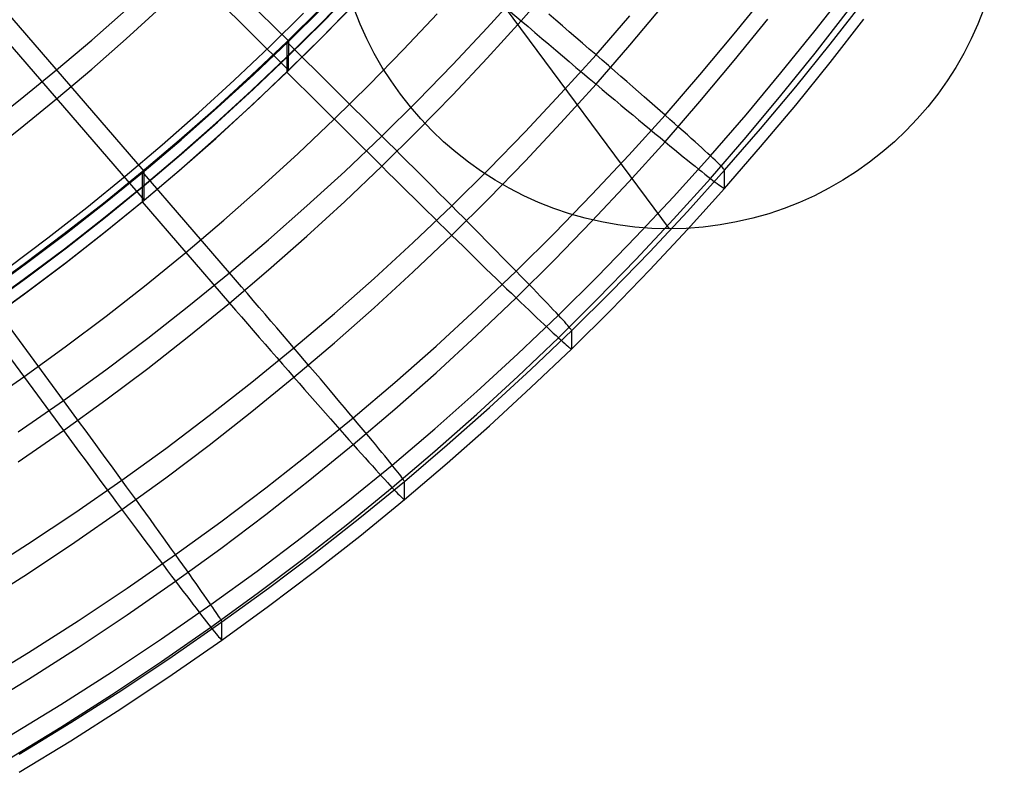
# Model space of a CAD drawing. Extents: x -1634 to -184, y -278 to 263.
# Tile 193 of 242: x -277 to -240, y -247 to -219. Entities that reach past the tile are written whole.
import ezdxf

# ---------------------------------------------------------------- set-up
doc = ezdxf.new("R2010")
doc.units = 0
doc.layers.add('PREDEFINITO', color=7, linetype='CONTINUOUS')

msp = doc.modelspace()

# ---------------------------------------------------------------- linework, layer by layer
at = {"layer": 'PREDEFINITO'}
for p, q in [((-252.626, -227.184, 5.078), (-268.481, -205.786, 435.861)), ((-266.851, -220.178, 447.046), (-273.949, -213.136, 446.887)), ((-273.949, -214.219, 398.899), (-266.852, -221.261, 399.058)), ((-261.971, -216.166, 398.943), (-258.169, -219.41, 399.016)), ((-272.254, -225.032, 447.155), (-278.788, -217.465, 446.985)), ((-258.169, -219.41, 399.016), (-256.945, -218.006, 398.985)), ((-265.649, -219.51, 424.025), (-264.4, -218.231, 423.996)), ((-265.581, -219.463, 423.024), (-264.333, -218.182, 422.995)), ((-259.433, -219.679, 449.035), (-258.169, -218.281, 449.004)), ((-250.204, -219.905, 446.111), (-248.951, -218.355, 446.076)), ((-247.181, -219.782, 442.717), (-245.932, -218.176, 442.681)), ((-278.788, -218.549, 398.997), (-272.255, -226.115, 399.168)), ((-265.648, -220.075, 399.031), (-264.399, -218.796, 399.002)), ((-265.581, -220.004, 399.03), (-264.334, -218.724, 399.001)), ((-254.102, -220.327, 399.739), (-252.861, -218.848, 399.706)), ((-246.623, -220.291, 439.046), (-245.367, -218.675, 439.01)), ((-274.208, -220.137, 447.045), (-272.917, -219.002, 447.019)), ((-272.917, -220.085, 399.032), (-271.648, -218.924, 399.005)), ((-267.571, -220.385, 448.932), (-266.302, -219.131, 448.904)), ((-266.921, -220.201, 449.047), (-265.649, -218.946, 449.019)), ((-266.851, -220.178, 447.046), (-265.581, -218.921, 447.018)), ((-262.56, -220.488, 399.041), (-261.303, -219.15, 399.01)), ((-256.876, -219.387, 448.883), (-257.133, -219.167, 448.93)), ((-255.369, -220.686, 448.356), (-254.102, -219.23, 448.323)), ((-247.181, -220.625, 405.364), (-245.932, -219.02, 405.328)), ((-266.921, -220.765, 424.053), (-265.649, -219.51, 424.025)), ((-266.852, -220.719, 423.052), (-265.581, -219.463, 423.024)), ((-259.433, -220.807, 399.048), (-258.169, -219.41, 399.016)), ((-258.169, -219.41, 399.016), (-257.909, -219.631, 399.027)), ((-256.621, -219.606, 448.824), (-256.876, -219.387, 448.883)), ((-256.368, -219.824, 448.754), (-256.621, -219.606, 448.824)), ((-250.204, -220.902, 401.98), (-248.951, -219.351, 401.945)), ((-246.623, -220.968, 409.054), (-245.367, -219.353, 409.018)), ((-260.721, -221.051, 449.066), (-259.433, -219.679, 449.035)), ((-257.909, -219.631, 399.027), (-257.65, -219.852, 399.05)), ((-257.65, -219.852, 399.05), (-257.391, -220.072, 399.084)), ((-256.117, -220.041, 448.672), (-256.368, -219.824, 448.754)), ((-251.484, -221.433, 446.145), (-250.204, -219.905, 446.111)), ((-248.459, -221.364, 442.753), (-247.181, -219.782, 442.717)), ((-275.521, -221.249, 447.07), (-274.208, -220.137, 447.045)), ((-274.208, -221.221, 399.057), (-272.917, -220.085, 399.032)), ((-268.238, -221.451, 449.075), (-266.921, -220.201, 449.047)), ((-268.167, -221.43, 447.074), (-266.851, -220.178, 447.046)), ((-266.921, -221.33, 399.06), (-265.648, -220.075, 399.031)), ((-263.373, -223.722, 449.126), (-266.921, -220.201, 449.047)), ((-266.921, -220.201, 449.047), (-266.921, -221.33, 399.06)), ((-266.852, -221.261, 399.058), (-265.581, -220.004, 399.03)), ((-266.852, -221.261, 399.058), (-266.851, -220.178, 447.046)), ((-257.391, -220.072, 399.084), (-257.133, -220.292, 399.129)), ((-257.133, -220.292, 399.129), (-256.876, -220.509, 399.187)), ((-255.868, -220.255, 448.579), (-256.117, -220.041, 448.672)), ((-255.622, -220.468, 448.475), (-255.868, -220.255, 448.579)), ((-255.369, -221.783, 399.772), (-254.102, -220.327, 399.739)), ((-247.908, -221.883, 439.082), (-246.623, -220.291, 439.046)), ((-268.883, -221.632, 448.96), (-267.571, -220.385, 448.932)), ((-268.167, -221.971, 423.08), (-266.852, -220.719, 423.052)), ((-263.842, -221.802, 399.07), (-262.56, -220.488, 399.041)), ((-256.876, -220.509, 399.187), (-256.621, -220.726, 399.255)), ((-256.678, -222.135, 448.388), (-255.369, -220.686, 448.356)), ((-255.379, -220.678, 448.36), (-255.622, -220.468, 448.475)), ((-255.139, -220.886, 448.234), (-255.379, -220.678, 448.36)), ((-248.459, -222.208, 405.4), (-247.181, -220.625, 405.364)), ((-268.238, -222.016, 424.082), (-266.921, -220.765, 424.053)), ((-262.035, -222.399, 449.097), (-260.721, -221.051, 449.066)), ((-260.721, -222.18, 399.079), (-259.433, -220.807, 399.048)), ((-256.621, -220.726, 399.255), (-256.368, -220.94, 399.335)), ((-256.368, -220.94, 399.335), (-256.117, -221.153, 399.427)), ((-254.902, -221.09, 448.097), (-255.139, -220.886, 448.234)), ((-251.484, -222.429, 402.014), (-250.204, -220.902, 401.98)), ((-247.908, -222.56, 409.09), (-246.623, -220.968, 409.054)), ((-276.886, -222.359, 447.095), (-275.521, -221.249, 447.07)), ((-275.521, -222.332, 399.082), (-274.208, -221.221, 399.057)), ((-269.579, -222.677, 449.103), (-268.238, -221.451, 449.075)), ((-269.506, -222.657, 447.102), (-268.167, -221.43, 447.074)), ((-268.238, -222.581, 399.088), (-266.921, -221.33, 399.06)), ((-268.168, -222.513, 399.086), (-266.852, -221.261, 399.058)), ((-266.921, -221.33, 399.06), (-263.373, -224.851, 399.139)), ((-256.117, -221.153, 399.427), (-255.868, -221.363, 399.529)), ((-255.868, -221.363, 399.529), (-255.622, -221.57, 399.643)), ((-254.67, -221.292, 447.95), (-254.902, -221.09, 448.097)), ((-254.441, -221.491, 447.792), (-254.67, -221.292, 447.95)), ((-252.791, -222.936, 446.179), (-251.484, -221.433, 446.145)), ((-249.764, -222.923, 442.788), (-248.459, -221.364, 442.753)), ((-270.218, -222.853, 448.987), (-268.883, -221.632, 448.96)), ((-265.147, -223.09, 399.099), (-263.842, -221.802, 399.07)), ((-256.678, -223.232, 399.805), (-255.369, -221.783, 399.772)), ((-255.622, -221.57, 399.643), (-255.379, -221.775, 399.767)), ((-255.379, -221.775, 399.767), (-255.139, -221.977, 399.902)), ((-254.217, -221.686, 447.624), (-254.441, -221.491, 447.792)), ((-253.997, -221.878, 447.446), (-254.217, -221.686, 447.624)), ((-269.578, -223.242, 424.109), (-268.238, -222.016, 424.082)), ((-269.507, -223.198, 423.108), (-268.167, -221.971, 423.08)), ((-262.035, -223.528, 399.109), (-260.721, -222.18, 399.079)), ((-258.013, -223.559, 448.42), (-256.678, -222.135, 448.388)), ((-255.139, -221.977, 399.902), (-254.902, -222.175, 400.048)), ((-254.902, -222.175, 400.048), (-254.67, -222.37, 400.205)), ((-253.783, -222.065, 447.258), (-253.997, -221.878, 447.446)), ((-253.573, -222.249, 447.061), (-253.783, -222.065, 447.258)), ((-249.222, -223.452, 439.118), (-247.908, -221.883, 439.082)), ((-278.273, -223.443, 447.12), (-276.886, -222.359, 447.095)), ((-276.886, -223.442, 399.107), (-275.521, -222.332, 399.082)), ((-269.507, -223.739, 399.114), (-268.168, -222.513, 399.086)), ((-263.373, -223.722, 449.126), (-262.035, -222.399, 449.097)), ((-254.67, -222.37, 400.205), (-254.441, -222.562, 400.371)), ((-253.369, -222.428, 446.854), (-253.573, -222.249, 447.061)), ((-253.17, -222.602, 446.637), (-253.369, -222.428, 446.854)), ((-252.791, -223.933, 402.048), (-251.484, -222.429, 402.014)), ((-249.764, -223.767, 405.435), (-248.459, -222.208, 405.4)), ((-249.222, -224.129, 409.125), (-247.908, -222.56, 409.09)), ((-271.576, -224.049, 449.013), (-270.218, -222.853, 448.987)), ((-270.942, -223.876, 449.13), (-269.579, -222.677, 449.103)), ((-270.869, -223.857, 447.129), (-269.506, -222.657, 447.102)), ((-269.578, -223.806, 399.116), (-268.238, -222.581, 399.088)), ((-254.441, -222.562, 400.371), (-254.217, -222.749, 400.548)), ((-254.217, -222.749, 400.548), (-253.997, -222.932, 400.735)), ((-252.978, -222.772, 446.412), (-253.17, -222.602, 446.637)), ((-252.791, -222.936, 446.179), (-252.978, -222.772, 446.412)), ((-251.097, -224.458, 442.822), (-249.764, -222.923, 442.788)), ((-270.942, -224.441, 424.136), (-269.578, -223.242, 424.109)), ((-270.869, -224.399, 423.135), (-269.507, -223.198, 423.108)), ((-266.498, -224.375, 399.128), (-265.147, -223.09, 399.099)), ((-258.013, -224.656, 399.837), (-256.678, -223.232, 399.805)), ((-254.141, -224.433, 446.213), (-252.791, -222.936, 446.179)), ((-253.997, -222.932, 400.735), (-253.783, -223.111, 400.931)), ((-253.783, -223.111, 400.931), (-253.573, -223.286, 401.136)), ((-253.573, -223.286, 401.136), (-253.369, -223.455, 401.351)), ((-252.61, -223.096, 445.937), (-252.791, -222.936, 446.179)), ((-252.436, -223.25, 445.687), (-252.61, -223.096, 445.937)), ((-252.269, -223.399, 445.429), (-252.436, -223.25, 445.687)), ((-278.273, -224.527, 399.132), (-276.886, -223.442, 399.107)), ((-263.373, -224.851, 399.139), (-262.035, -223.528, 399.109)), ((-259.374, -224.957, 448.452), (-258.013, -223.559, 448.42)), ((-253.369, -223.455, 401.351), (-253.17, -223.62, 401.575)), ((-253.17, -223.62, 401.575), (-252.978, -223.779, 401.807)), ((-252.109, -223.542, 445.164), (-252.269, -223.399, 445.429)), ((-251.955, -223.679, 444.891), (-252.109, -223.542, 445.164)), ((-250.563, -224.997, 439.153), (-249.222, -223.452, 439.118)), ((-272.329, -225.05, 449.156), (-270.942, -223.876, 449.13)), ((-272.254, -225.032, 447.155), (-270.869, -223.857, 447.129)), ((-270.942, -225.006, 399.143), (-269.578, -223.806, 399.116)), ((-270.869, -224.94, 399.141), (-269.507, -223.739, 399.114)), ((-264.758, -225.04, 449.156), (-263.373, -223.722, 449.126)), ((-263.13, -223.962, 449.126), (-263.373, -223.722, 449.126)), ((-262.888, -224.203, 449.114), (-263.13, -223.962, 449.126)), ((-254.141, -225.43, 402.082), (-252.791, -223.933, 402.048)), ((-252.978, -223.779, 401.807), (-252.791, -223.933, 402.048)), ((-252.791, -223.933, 402.048), (-252.61, -224.081, 402.297)), ((-251.809, -223.81, 444.612), (-251.955, -223.679, 444.891)), ((-251.67, -223.935, 444.326), (-251.809, -223.81, 444.612)), ((-251.539, -224.053, 444.034), (-251.67, -223.935, 444.326)), ((-251.097, -225.301, 405.47), (-249.764, -223.767, 405.435)), ((-272.958, -225.22, 449.04), (-271.576, -224.049, 449.013)), ((-272.254, -225.574, 423.162), (-270.869, -224.399, 423.135)), ((-267.873, -225.633, 399.157), (-266.498, -224.375, 399.128)), ((-262.647, -224.443, 449.09), (-262.888, -224.203, 449.114)), ((-252.61, -224.081, 402.297), (-252.436, -224.224, 402.554)), ((-252.436, -224.224, 402.554), (-252.269, -224.361, 402.818)), ((-252.269, -224.361, 402.818), (-252.109, -224.492, 403.09)), ((-251.416, -224.165, 443.736), (-251.539, -224.053, 444.034)), ((-251.3, -224.271, 443.432), (-251.416, -224.165, 443.736)), ((-251.193, -224.37, 443.123), (-251.3, -224.271, 443.432)), ((-251.093, -224.462, 442.81), (-251.193, -224.37, 443.123)), ((-250.563, -225.674, 409.16), (-249.222, -224.129, 409.125)), ((-272.329, -225.615, 424.163), (-270.942, -224.441, 424.136)), ((-262.406, -224.683, 449.055), (-262.647, -224.443, 449.09)), ((-262.167, -224.922, 449.008), (-262.406, -224.683, 449.055)), ((-259.374, -226.055, 399.869), (-258.013, -224.656, 399.837)), ((-255.519, -225.904, 446.246), (-254.141, -224.433, 446.213)), ((-252.475, -225.986, 442.857), (-251.097, -224.458, 442.822)), ((-252.109, -224.492, 403.09), (-251.955, -224.616, 403.368)), ((-251.955, -224.616, 403.368), (-251.809, -224.735, 403.653)), ((-251.809, -224.735, 403.653), (-251.67, -224.847, 403.945)), ((-251.002, -224.547, 442.492), (-251.093, -224.462, 442.81)), ((-250.92, -224.624, 442.17), (-251.002, -224.547, 442.492)), ((-250.845, -224.695, 441.844), (-250.92, -224.624, 442.17)), ((-250.779, -224.759, 441.515), (-250.845, -224.695, 441.844)), ((-250.722, -224.815, 441.184), (-250.779, -224.759, 441.515)), ((-273.77, -226.222, 449.183), (-272.329, -225.05, 449.156)), ((-273.693, -226.206, 447.182), (-272.254, -225.032, 447.155)), ((-269.062, -228.833, 449.242), (-272.329, -225.05, 449.156)), ((-272.329, -225.05, 449.156), (-272.328, -226.179, 399.169)), ((-272.328, -226.179, 399.169), (-270.942, -225.006, 399.143)), ((-272.255, -226.115, 399.168), (-270.869, -224.94, 399.141)), ((-272.255, -226.115, 399.168), (-272.254, -225.032, 447.155)), ((-266.168, -226.332, 449.185), (-264.758, -225.04, 449.156)), ((-264.758, -226.169, 399.169), (-263.373, -224.851, 399.139)), ((-263.373, -224.851, 399.139), (-263.13, -225.091, 399.15)), ((-263.13, -225.091, 399.15), (-262.888, -225.331, 399.173)), ((-261.929, -225.159, 448.95), (-262.167, -224.922, 449.008)), ((-260.76, -226.33, 448.483), (-259.374, -224.957, 448.452)), ((-251.95, -226.535, 439.187), (-250.563, -224.997, 439.153)), ((-251.67, -224.847, 403.945), (-251.539, -224.952, 404.242)), ((-251.539, -224.952, 404.242), (-251.416, -225.05, 404.545)), ((-251.416, -225.05, 404.545), (-251.3, -225.142, 404.852)), ((-250.674, -224.864, 440.849), (-250.722, -224.815, 441.184)), ((-250.634, -224.906, 440.513), (-250.674, -224.864, 440.849)), ((-250.603, -224.94, 440.174), (-250.634, -224.906, 440.513)), ((-250.581, -224.966, 439.835), (-250.603, -224.94, 440.174)), ((-250.568, -224.985, 439.494), (-250.581, -224.966, 439.835)), ((-250.563, -224.997, 439.153), (-250.568, -224.985, 439.494)), ((-250.563, -225.674, 409.16), (-250.563, -224.997, 439.153)), ((-274.39, -226.386, 449.066), (-272.958, -225.22, 449.04)), ((-262.888, -225.331, 399.173), (-262.647, -225.57, 399.208)), ((-261.692, -225.396, 448.88), (-261.929, -225.159, 448.95)), ((-261.458, -225.63, 448.798), (-261.692, -225.396, 448.88)), ((-255.519, -226.901, 402.115), (-254.141, -225.43, 402.082)), ((-252.475, -226.83, 405.505), (-251.097, -225.301, 405.47)), ((-251.3, -225.142, 404.852), (-251.193, -225.227, 405.165)), ((-251.193, -225.227, 405.165), (-251.093, -225.304, 405.483)), ((-251.093, -225.304, 405.483), (-251.002, -225.375, 405.804)), ((-251.002, -225.375, 405.804), (-250.92, -225.438, 406.129)), ((-250.92, -225.438, 406.129), (-250.845, -225.494, 406.458)), ((-250.845, -225.494, 406.458), (-250.779, -225.543, 406.789)), ((-273.769, -226.787, 424.189), (-272.329, -225.615, 424.163)), ((-273.694, -226.747, 423.188), (-272.254, -225.574, 423.162)), ((-269.272, -226.865, 399.185), (-267.873, -225.633, 399.157)), ((-262.647, -225.57, 399.208), (-262.406, -225.807, 399.254)), ((-262.406, -225.807, 399.254), (-262.167, -226.044, 399.312)), ((-261.226, -225.863, 448.706), (-261.458, -225.63, 448.798)), ((-260.996, -226.093, 448.602), (-261.226, -225.863, 448.706)), ((-251.95, -227.212, 409.195), (-250.563, -225.674, 409.16)), ((-250.779, -225.543, 406.789), (-250.722, -225.584, 407.123)), ((-250.722, -225.584, 407.123), (-250.674, -225.618, 407.46)), ((-250.674, -225.618, 407.46), (-250.634, -225.644, 407.798)), ((-250.634, -225.644, 407.798), (-250.603, -225.663, 408.137)), ((-250.603, -225.663, 408.137), (-250.581, -225.674, 408.478)), ((-250.581, -225.674, 408.478), (-250.568, -225.678, 408.819)), ((-250.568, -225.678, 408.819), (-250.563, -225.674, 409.16)), ((-275.234, -227.366, 449.209), (-273.77, -226.222, 449.183)), ((-275.156, -227.352, 447.208), (-273.693, -226.206, 447.182)), ((-273.769, -227.351, 399.196), (-272.328, -226.179, 399.169)), ((-273.694, -227.289, 399.194), (-272.255, -226.115, 399.168)), ((-272.328, -226.179, 399.169), (-269.062, -229.962, 399.255)), ((-266.168, -227.461, 399.198), (-264.758, -226.169, 399.169)), ((-262.167, -226.044, 399.312), (-261.929, -226.279, 399.381)), ((-260.769, -226.321, 448.488), (-260.996, -226.093, 448.602)), ((-260.76, -227.427, 399.9), (-259.374, -226.055, 399.869)), ((-256.923, -227.349, 446.279), (-255.519, -225.904, 446.246)), ((-253.88, -227.488, 442.891), (-252.475, -225.986, 442.857)), ((-275.846, -227.526, 449.091), (-274.39, -226.386, 449.066)), ((-267.603, -227.596, 449.214), (-266.168, -226.332, 449.185)), ((-262.196, -227.698, 448.514), (-260.76, -226.33, 448.483)), ((-261.929, -226.279, 399.381), (-261.692, -226.511, 399.461)), ((-261.692, -226.511, 399.461), (-261.458, -226.742, 399.553)), ((-260.545, -226.546, 448.362), (-260.769, -226.321, 448.488)), ((-260.325, -226.768, 448.226), (-260.545, -226.546, 448.362)), ((-253.364, -228.047, 439.222), (-251.95, -226.535, 439.187)), ((-275.233, -227.931, 424.215), (-273.769, -226.787, 424.189)), ((-275.156, -227.894, 423.214), (-273.694, -226.747, 423.188)), ((-270.695, -228.071, 399.212), (-269.272, -226.865, 399.185)), ((-261.458, -226.742, 399.553), (-261.226, -226.97, 399.656)), ((-261.226, -226.97, 399.656), (-260.996, -227.196, 399.77)), ((-260.108, -226.987, 448.079), (-260.325, -226.768, 448.226)), ((-256.923, -228.346, 402.148), (-255.519, -226.901, 402.115)), ((-253.88, -228.332, 405.538), (-252.475, -226.83, 405.505)), ((-275.157, -228.435, 399.22), (-273.694, -227.289, 399.194)), ((-260.996, -227.196, 399.77), (-260.769, -227.418, 399.895)), ((-259.894, -227.202, 447.921), (-260.108, -226.987, 448.079)), ((-259.685, -227.414, 447.753), (-259.894, -227.202, 447.921)), ((-253.364, -228.724, 409.229), (-251.95, -227.212, 409.195)), ((-277.325, -228.638, 449.116), (-275.846, -227.526, 449.091)), ((-276.72, -228.483, 449.234), (-275.234, -227.366, 449.209)), ((-276.642, -228.47, 447.233), (-275.156, -227.352, 447.208)), ((-275.233, -228.496, 399.221), (-273.769, -227.351, 399.196)), ((-269.062, -228.833, 449.242), (-267.603, -227.596, 449.214)), ((-267.603, -228.725, 399.227), (-266.168, -227.461, 399.198)), ((-263.658, -229.039, 448.544), (-262.196, -227.698, 448.514)), ((-262.196, -228.795, 399.931), (-260.76, -227.427, 399.9)), ((-260.769, -227.418, 399.895), (-260.545, -227.637, 400.03)), ((-260.545, -227.637, 400.03), (-260.325, -227.853, 400.177)), ((-259.48, -227.621, 447.576), (-259.685, -227.414, 447.753)), ((-259.28, -227.824, 447.388), (-259.48, -227.621, 447.576)), ((-258.354, -228.767, 446.311), (-256.923, -227.349, 446.279)), ((-255.314, -228.964, 442.924), (-253.88, -227.488, 442.891)), ((-276.72, -229.048, 424.24), (-275.233, -227.931, 424.215)), ((-276.642, -229.012, 423.239), (-275.156, -227.894, 423.214)), ((-272.173, -229.275, 399.239), (-270.695, -228.071, 399.212)), ((-260.325, -227.853, 400.177), (-260.108, -228.065, 400.333)), ((-260.108, -228.065, 400.333), (-259.894, -228.273, 400.5)), ((-259.084, -228.023, 447.191), (-259.28, -227.824, 447.388)), ((-258.894, -228.217, 446.984), (-259.084, -228.023, 447.191)), ((-254.806, -229.532, 439.255), (-253.364, -228.047, 439.222)), ((-276.642, -229.553, 399.245), (-275.157, -228.435, 399.22)), ((-259.894, -228.273, 400.5), (-259.685, -228.477, 400.677)), ((-258.709, -228.406, 446.769), (-258.894, -228.217, 446.984)), ((-258.529, -228.589, 446.544), (-258.709, -228.406, 446.769)), ((-258.354, -229.764, 402.18), (-256.923, -228.346, 402.148)), ((-255.314, -229.807, 405.572), (-253.88, -228.332, 405.538)), ((-278.229, -229.572, 449.259), (-276.72, -228.483, 449.234)), ((-278.149, -229.56, 447.258), (-276.642, -228.47, 447.233)), ((-276.719, -229.613, 399.247), (-275.233, -228.496, 399.221)), ((-269.062, -229.962, 399.255), (-267.603, -228.725, 399.227)), ((-263.658, -230.136, 399.961), (-262.196, -228.795, 399.931)), ((-259.837, -230.182, 446.343), (-258.354, -228.767, 446.311)), ((-259.685, -228.477, 400.677), (-259.48, -228.676, 400.864)), ((-259.48, -228.676, 400.864), (-259.28, -228.87, 401.061)), ((-258.354, -228.768, 446.311), (-258.529, -228.589, 446.544)), ((-258.186, -228.94, 446.069), (-258.354, -228.768, 446.311)), ((-254.806, -230.209, 409.263), (-253.364, -228.724, 409.229)), ((-278.229, -230.136, 424.265), (-276.72, -229.048, 424.24)), ((-278.149, -230.102, 423.264), (-276.642, -229.012, 423.239)), ((-270.577, -230.069, 449.27), (-269.062, -228.833, 449.242)), ((-268.839, -229.092, 449.242), (-269.062, -228.833, 449.242)), ((-268.616, -229.35, 449.23), (-268.839, -229.092, 449.242)), ((-265.145, -230.351, 448.574), (-263.658, -229.039, 448.544)), ((-259.28, -228.87, 401.061), (-259.084, -229.06, 401.267)), ((-259.084, -229.06, 401.267), (-258.894, -229.244, 401.482)), ((-258.024, -229.107, 445.819), (-258.186, -228.94, 446.069)), ((-257.867, -229.268, 445.561), (-258.024, -229.107, 445.819)), ((-256.774, -230.412, 442.957), (-255.314, -228.964, 442.924)), ((-273.675, -230.45, 399.266), (-272.173, -229.275, 399.239)), ((-268.394, -229.609, 449.207), (-268.616, -229.35, 449.23)), ((-258.894, -229.244, 401.482), (-258.709, -229.423, 401.706)), ((-258.709, -229.423, 401.706), (-258.529, -229.596, 401.939)), ((-257.718, -229.422, 445.296), (-257.867, -229.268, 445.561)), ((-257.575, -229.571, 445.024), (-257.718, -229.422, 445.296)), ((-256.276, -230.99, 439.288), (-254.806, -229.532, 439.255)), ((-275.267, -233.599, 449.349), (-278.229, -229.572, 449.259)), ((-278.228, -230.701, 399.271), (-276.719, -229.613, 399.247)), ((-278.15, -230.643, 399.27), (-276.642, -229.553, 399.245)), ((-268.172, -229.866, 449.172), (-268.394, -229.609, 449.207)), ((-267.952, -230.123, 449.125), (-268.172, -229.866, 449.172)), ((-259.837, -231.178, 402.212), (-258.354, -229.764, 402.18)), ((-258.529, -229.596, 401.939), (-258.354, -229.764, 402.18)), ((-258.354, -229.764, 402.18), (-258.186, -229.926, 402.429)), ((-257.438, -229.712, 444.745), (-257.575, -229.571, 445.024)), ((-257.309, -229.847, 444.459), (-257.438, -229.712, 444.745)), ((-257.187, -229.975, 444.167), (-257.309, -229.847, 444.459)), ((-256.774, -231.256, 405.604), (-255.314, -229.807, 405.572)), ((-272.117, -231.275, 449.297), (-270.577, -230.069, 449.27)), ((-270.577, -231.198, 399.282), (-269.062, -229.962, 399.255)), ((-269.062, -229.962, 399.255), (-268.839, -230.22, 399.266)), ((-268.839, -230.22, 399.266), (-268.616, -230.478, 399.29)), ((-267.733, -230.378, 449.067), (-267.952, -230.123, 449.125)), ((-265.145, -231.448, 399.99), (-263.658, -230.136, 399.961)), ((-261.346, -231.567, 446.374), (-259.837, -230.182, 446.343)), ((-258.186, -229.926, 402.429), (-258.024, -230.081, 402.686)), ((-258.024, -230.081, 402.686), (-257.867, -230.23, 402.951)), ((-257.867, -230.23, 402.951), (-257.718, -230.372, 403.223)), ((-257.071, -230.096, 443.869), (-257.187, -229.975, 444.167)), ((-256.964, -230.21, 443.566), (-257.071, -230.096, 443.869)), ((-256.863, -230.317, 443.258), (-256.964, -230.21, 443.566)), ((-256.276, -231.667, 409.296), (-254.806, -230.209, 409.263)), ((-275.2, -231.597, 399.291), (-273.675, -230.45, 399.266)), ((-268.616, -230.478, 399.29), (-268.394, -230.735, 399.324)), ((-267.515, -230.632, 448.998), (-267.733, -230.378, 449.067)), ((-267.299, -230.884, 448.917), (-267.515, -230.632, 448.998)), ((-266.657, -231.635, 448.603), (-265.145, -230.351, 448.574)), ((-258.287, -231.856, 442.989), (-256.774, -230.412, 442.957)), ((-257.718, -230.372, 403.223), (-257.575, -230.508, 403.501)), ((-257.575, -230.508, 403.501), (-257.438, -230.637, 403.787)), ((-257.438, -230.637, 403.787), (-257.309, -230.759, 404.078)), ((-256.771, -230.416, 442.944), (-256.863, -230.317, 443.258)), ((-256.686, -230.507, 442.627), (-256.771, -230.416, 442.944)), ((-256.608, -230.591, 442.305), (-256.686, -230.507, 442.627)), ((-256.539, -230.668, 441.979), (-256.608, -230.591, 442.305)), ((-278.228, -230.701, 399.271), (-275.267, -234.727, 399.362)), ((-268.394, -230.735, 399.324), (-268.172, -230.991, 399.371)), ((-268.172, -230.991, 399.371), (-267.952, -231.245, 399.429)), ((-267.085, -231.133, 448.825), (-267.299, -230.884, 448.917)), ((-257.798, -232.443, 439.321), (-256.276, -230.99, 439.288)), ((-257.309, -230.759, 404.078), (-257.187, -230.874, 404.375)), ((-257.187, -230.874, 404.375), (-257.071, -230.981, 404.678)), ((-257.071, -230.981, 404.678), (-256.964, -231.081, 404.987)), ((-256.478, -230.736, 441.65), (-256.539, -230.668, 441.979)), ((-256.424, -230.796, 441.319), (-256.478, -230.736, 441.65)), ((-256.379, -230.849, 440.984), (-256.424, -230.796, 441.319)), ((-256.342, -230.893, 440.648), (-256.379, -230.849, 440.984)), ((-256.313, -230.93, 440.309), (-256.342, -230.893, 440.648)), ((-256.292, -230.958, 439.97), (-256.313, -230.93, 440.309)), ((-256.28, -230.978, 439.629), (-256.292, -230.958, 439.97)), ((-256.276, -230.99, 439.288), (-256.28, -230.978, 439.629)), ((-256.276, -231.667, 409.296), (-256.276, -230.99, 439.288)), ((-273.68, -232.452, 449.324), (-272.117, -231.275, 449.297)), ((-272.117, -232.404, 399.31), (-270.577, -231.198, 399.282)), ((-267.952, -231.245, 399.429), (-267.733, -231.497, 399.499)), ((-266.874, -231.381, 448.722), (-267.085, -231.133, 448.825)), ((-266.665, -231.625, 448.607), (-266.874, -231.381, 448.722)), ((-261.346, -232.564, 402.243), (-259.837, -231.178, 402.212)), ((-258.287, -232.7, 405.637), (-256.774, -231.256, 405.604)), ((-256.964, -231.081, 404.987), (-256.863, -231.174, 405.3)), ((-256.863, -231.174, 405.3), (-256.771, -231.259, 405.617)), ((-256.771, -231.259, 405.617), (-256.686, -231.336, 405.939)), ((-256.686, -231.336, 405.939), (-256.608, -231.405, 406.264)), ((-276.748, -232.714, 399.317), (-275.2, -231.597, 399.291)), ((-268.227, -232.917, 448.632), (-266.657, -231.635, 448.603)), ((-267.733, -231.497, 399.499), (-267.515, -231.748, 399.579)), ((-267.515, -231.748, 399.579), (-267.299, -231.996, 399.671)), ((-266.459, -231.867, 448.482), (-266.665, -231.625, 448.607)), ((-266.657, -232.732, 400.019), (-265.145, -231.448, 399.99)), ((-262.881, -232.924, 446.405), (-261.346, -231.567, 446.374)), ((-257.798, -233.121, 409.328), (-256.276, -231.667, 409.296)), ((-256.608, -231.405, 406.264), (-256.539, -231.467, 406.593)), ((-256.539, -231.467, 406.593), (-256.478, -231.52, 406.924)), ((-256.478, -231.52, 406.924), (-256.424, -231.566, 407.258)), ((-256.424, -231.566, 407.258), (-256.379, -231.603, 407.595)), ((-256.379, -231.603, 407.595), (-256.342, -231.632, 407.933)), ((-256.342, -231.632, 407.933), (-256.313, -231.653, 408.272)), ((-256.313, -231.653, 408.272), (-256.292, -231.666, 408.613)), ((-256.292, -231.666, 408.613), (-256.28, -231.67, 408.954)), ((-256.28, -231.67, 408.954), (-256.276, -231.667, 409.296)), ((-267.299, -231.996, 399.671), (-267.085, -232.241, 399.775)), ((-266.256, -232.105, 448.346), (-266.459, -231.867, 448.482)), ((-266.056, -232.34, 448.199), (-266.256, -232.105, 448.346)), ((-259.827, -233.271, 443.021), (-258.287, -231.856, 442.989)), ((-275.267, -233.599, 449.349), (-273.68, -232.452, 449.324)), ((-273.68, -233.581, 399.336), (-272.117, -232.404, 399.31)), ((-267.085, -232.241, 399.775), (-266.874, -232.483, 399.889)), ((-266.874, -232.483, 399.889), (-266.665, -232.723, 400.014)), ((-265.86, -232.571, 448.042), (-266.056, -232.34, 448.199)), ((-259.348, -233.868, 439.353), (-257.798, -232.443, 439.321)), ((-278.397, -233.857, 399.343), (-276.748, -232.714, 399.317)), ((-268.227, -234.014, 400.048), (-266.657, -232.732, 400.019)), ((-266.665, -232.723, 400.014), (-266.459, -232.958, 400.15)), ((-265.667, -232.798, 447.875), (-265.86, -232.571, 448.042)), ((-265.478, -233.021, 447.698), (-265.667, -232.798, 447.875)), ((-262.881, -233.92, 402.274), (-261.346, -232.564, 402.243)), ((-259.827, -234.115, 405.669), (-258.287, -232.7, 405.637)), ((-269.823, -234.168, 448.66), (-268.227, -232.917, 448.632)), ((-266.459, -232.958, 400.15), (-266.256, -233.19, 400.297)), ((-266.256, -233.19, 400.297), (-266.056, -233.418, 400.454)), ((-265.294, -233.239, 447.51), (-265.478, -233.021, 447.698)), ((-264.442, -234.25, 446.434), (-262.881, -232.924, 446.405)), ((-259.348, -234.545, 409.361), (-257.798, -233.121, 409.328)), ((-275.267, -234.727, 399.362), (-273.68, -233.581, 399.336)), ((-266.056, -233.418, 400.454), (-265.86, -233.642, 400.622)), ((-265.114, -233.452, 447.314), (-265.294, -233.239, 447.51)), ((-264.939, -233.66, 447.107), (-265.114, -233.452, 447.314)), ((-261.394, -234.657, 443.053), (-259.827, -233.271, 443.021)), ((-276.957, -234.771, 449.376), (-275.267, -233.599, 449.349)), ((-275.065, -233.874, 449.35), (-275.267, -233.599, 449.349)), ((-274.863, -234.149, 449.339), (-275.065, -233.874, 449.35)), ((-265.86, -233.642, 400.622), (-265.667, -233.861, 400.799)), ((-265.667, -233.861, 400.799), (-265.478, -234.076, 400.986)), ((-264.768, -233.862, 446.892), (-264.939, -233.66, 447.107)), ((-264.602, -234.059, 446.667), (-264.768, -233.862, 446.892)), ((-264.442, -235.247, 402.304), (-262.881, -233.92, 402.274)), ((-260.925, -235.262, 439.384), (-259.348, -233.868, 439.353)), ((-274.661, -234.423, 449.316), (-274.863, -234.149, 449.339)), ((-271.443, -235.389, 448.688), (-269.823, -234.168, 448.66)), ((-269.823, -235.266, 400.077), (-268.227, -234.014, 400.048)), ((-266.063, -235.575, 446.464), (-264.442, -234.25, 446.434)), ((-265.478, -234.076, 400.986), (-265.294, -234.285, 401.183)), ((-265.294, -234.285, 401.183), (-265.114, -234.489, 401.389)), ((-264.442, -234.251, 446.434), (-264.602, -234.059, 446.667)), ((-264.287, -234.436, 446.193), (-264.442, -234.251, 446.434)), ((-261.394, -235.5, 405.7), (-259.827, -234.115, 405.669)), ((-274.46, -234.697, 449.281), (-274.661, -234.423, 449.316)), ((-274.26, -234.97, 449.235), (-274.46, -234.697, 449.281)), ((-265.114, -234.489, 401.389), (-264.939, -234.687, 401.605)), ((-264.939, -234.687, 401.605), (-264.768, -234.88, 401.829)), ((-264.137, -234.615, 445.943), (-264.287, -234.436, 446.193)), ((-263.994, -234.787, 445.686), (-264.137, -234.615, 445.943)), ((-262.987, -236.012, 443.083), (-261.394, -234.657, 443.053)), ((-260.925, -235.94, 409.392), (-259.348, -234.545, 409.361)), ((-276.957, -235.899, 399.389), (-275.267, -234.727, 399.362)), ((-275.267, -234.727, 399.362), (-275.065, -235.002, 399.374)), ((-275.065, -235.002, 399.374), (-274.863, -235.276, 399.398)), ((-274.062, -235.242, 449.177), (-274.26, -234.97, 449.235)), ((-264.768, -234.88, 401.829), (-264.602, -235.067, 402.062)), ((-264.602, -235.067, 402.062), (-264.442, -235.247, 402.304)), ((-263.856, -234.953, 445.421), (-263.994, -234.787, 445.686)), ((-263.724, -235.111, 445.149), (-263.856, -234.953, 445.421)), ((-274.863, -235.276, 399.398), (-274.661, -235.55, 399.433)), ((-273.864, -235.512, 449.108), (-274.062, -235.242, 449.177)), ((-273.086, -236.579, 448.714), (-271.443, -235.389, 448.688)), ((-271.443, -236.486, 400.104), (-269.823, -235.266, 400.077)), ((-266.063, -236.572, 402.334), (-264.442, -235.247, 402.304)), ((-264.442, -235.247, 402.304), (-264.287, -235.421, 402.553)), ((-264.287, -235.421, 402.553), (-264.137, -235.588, 402.811)), ((-263.598, -235.263, 444.87), (-263.724, -235.111, 445.149)), ((-263.479, -235.408, 444.585), (-263.598, -235.263, 444.87)), ((-263.367, -235.545, 444.293), (-263.479, -235.408, 444.585)), ((-262.528, -236.626, 439.415), (-260.925, -235.262, 439.384)), ((-274.661, -235.55, 399.433), (-274.46, -235.822, 399.48)), ((-273.669, -235.78, 449.028), (-273.864, -235.512, 449.108)), ((-273.475, -236.046, 448.936), (-273.669, -235.78, 449.028)), ((-267.71, -236.869, 446.494), (-266.063, -235.575, 446.464)), ((-264.137, -235.588, 402.811), (-263.994, -235.749, 403.075)), ((-263.994, -235.749, 403.075), (-263.856, -235.903, 403.348)), ((-263.261, -235.674, 443.995), (-263.367, -235.545, 444.293)), ((-263.161, -235.796, 443.692), (-263.261, -235.674, 443.995)), ((-263.069, -235.91, 443.384), (-263.161, -235.796, 443.692)), ((-262.987, -236.855, 405.731), (-261.394, -235.5, 405.7)), ((-274.46, -235.822, 399.48), (-274.26, -236.092, 399.538)), ((-274.26, -236.092, 399.538), (-274.062, -236.361, 399.608)), ((-273.283, -236.309, 448.833), (-273.475, -236.046, 448.936)), ((-264.642, -237.365, 443.114), (-262.987, -236.012, 443.083)), ((-263.856, -235.903, 403.348), (-263.724, -236.049, 403.626)), ((-263.724, -236.049, 403.626), (-263.598, -236.188, 403.912)), ((-262.984, -236.016, 443.071), (-263.069, -235.91, 443.384)), ((-262.905, -236.114, 442.753), (-262.984, -236.016, 443.071)), ((-262.834, -236.204, 442.432), (-262.905, -236.114, 442.753)), ((-262.528, -237.304, 409.423), (-260.925, -235.94, 409.392)), ((-274.062, -236.361, 399.608), (-273.864, -236.628, 399.69)), ((-273.094, -236.569, 448.719), (-273.283, -236.309, 448.833)), ((-273.086, -237.676, 400.131), (-271.443, -236.486, 400.104)), ((-263.598, -236.188, 403.912), (-263.479, -236.319, 404.204)), ((-263.479, -236.319, 404.204), (-263.367, -236.443, 404.501)), ((-263.367, -236.443, 404.501), (-263.261, -236.559, 404.804)), ((-262.77, -236.285, 442.106), (-262.834, -236.204, 442.432)), ((-262.714, -236.358, 441.777), (-262.77, -236.285, 442.106)), ((-262.665, -236.422, 441.446), (-262.714, -236.358, 441.777)), ((-262.623, -236.478, 441.111), (-262.665, -236.422, 441.446)), ((-262.589, -236.525, 440.775), (-262.623, -236.478, 441.111)), ((-262.562, -236.564, 440.437), (-262.589, -236.525, 440.775)), ((-274.838, -237.795, 448.742), (-273.086, -236.579, 448.714)), ((-273.864, -236.628, 399.69), (-273.669, -236.892, 399.782)), ((-273.669, -236.892, 399.782), (-273.475, -237.153, 399.886)), ((-272.907, -236.826, 448.594), (-273.094, -236.569, 448.719)), ((-272.723, -237.079, 448.458), (-272.907, -236.826, 448.594)), ((-269.382, -238.13, 446.522), (-267.71, -236.869, 446.494)), ((-267.71, -237.865, 402.363), (-266.063, -236.572, 402.334)), ((-264.642, -238.209, 405.761), (-262.987, -236.855, 405.731)), ((-264.193, -237.989, 439.446), (-262.528, -236.626, 439.415)), ((-263.261, -236.559, 404.804), (-263.161, -236.667, 405.113)), ((-263.161, -236.667, 405.113), (-263.069, -236.767, 405.426)), ((-263.069, -236.767, 405.426), (-262.984, -236.859, 405.744)), ((-262.984, -236.859, 405.744), (-262.905, -236.942, 406.065)), ((-262.543, -236.593, 440.097), (-262.562, -236.564, 440.437)), ((-262.532, -236.614, 439.756), (-262.543, -236.593, 440.097)), ((-262.528, -236.626, 439.415), (-262.532, -236.614, 439.756)), ((-262.528, -237.304, 409.423), (-262.528, -236.626, 439.415)), ((-273.475, -237.153, 399.886), (-273.283, -237.411, 400)), ((-272.542, -237.329, 448.312), (-272.723, -237.079, 448.458)), ((-262.905, -236.942, 406.065), (-262.834, -237.017, 406.391)), ((-262.834, -237.017, 406.391), (-262.77, -237.084, 406.719)), ((-262.77, -237.084, 406.719), (-262.714, -237.142, 407.051)), ((-262.714, -237.142, 407.051), (-262.665, -237.191, 407.385)), ((-262.665, -237.191, 407.385), (-262.623, -237.232, 407.722)), ((-262.623, -237.232, 407.722), (-262.589, -237.264, 408.06)), ((-262.589, -237.264, 408.06), (-262.562, -237.287, 408.4)), ((-273.283, -237.411, 400), (-273.094, -237.666, 400.126)), ((-272.364, -237.575, 448.155), (-272.542, -237.329, 448.312)), ((-272.189, -237.816, 447.988), (-272.364, -237.575, 448.155)), ((-266.322, -238.686, 443.144), (-264.642, -237.365, 443.114)), ((-264.193, -238.666, 409.454), (-262.528, -237.304, 409.423)), ((-262.562, -237.287, 408.4), (-262.543, -237.301, 408.74)), ((-262.543, -237.301, 408.74), (-262.532, -237.307, 409.081)), ((-262.532, -237.307, 409.081), (-262.528, -237.304, 409.423)), ((-276.614, -238.976, 448.769), (-274.838, -237.795, 448.742)), ((-274.838, -238.892, 400.159), (-273.086, -237.676, 400.131)), ((-273.094, -237.666, 400.126), (-272.907, -237.917, 400.262)), ((-272.907, -237.917, 400.262), (-272.723, -238.164, 400.409)), ((-272.018, -238.053, 447.811), (-272.189, -237.816, 447.988)), ((-269.382, -239.127, 402.391), (-267.71, -237.865, 402.363)), ((-265.885, -239.318, 439.476), (-264.193, -237.989, 439.446)), ((-272.723, -238.164, 400.409), (-272.542, -238.407, 400.567)), ((-271.851, -238.284, 447.624), (-272.018, -238.053, 447.811)), ((-271.687, -238.511, 447.428), (-271.851, -238.284, 447.624)), ((-271.078, -239.359, 446.55), (-269.382, -238.13, 446.522)), ((-266.322, -239.53, 405.791), (-264.642, -238.209, 405.761)), ((-272.542, -238.407, 400.567), (-272.364, -238.646, 400.735)), ((-272.364, -238.646, 400.735), (-272.189, -238.879, 400.912)), ((-271.528, -238.732, 447.222), (-271.687, -238.511, 447.428)), ((-271.374, -238.947, 447.007), (-271.528, -238.732, 447.222)), ((-268.028, -239.974, 443.173), (-266.322, -238.686, 443.144)), ((-265.885, -239.995, 409.484), (-264.193, -238.666, 409.454)), ((-278.415, -240.123, 448.794), (-276.614, -238.976, 448.769)), ((-276.614, -240.073, 400.185), (-274.838, -238.892, 400.159)), ((-272.189, -238.879, 400.912), (-272.018, -239.107, 401.1)), ((-272.018, -239.107, 401.1), (-271.851, -239.33, 401.297)), ((-271.224, -239.156, 446.782), (-271.374, -238.947, 447.007)), ((-272.885, -240.615, 446.578), (-271.078, -239.359, 446.55)), ((-271.851, -239.33, 401.297), (-271.687, -239.548, 401.504)), ((-271.078, -239.36, 446.55), (-271.224, -239.156, 446.782)), ((-271.078, -240.356, 402.419), (-269.382, -239.127, 402.391)), ((-270.938, -239.556, 446.309), (-271.078, -239.36, 446.55)), ((-267.602, -240.615, 439.505), (-265.885, -239.318, 439.476)), ((-271.687, -239.548, 401.504), (-271.528, -239.759, 401.719)), ((-271.528, -239.759, 401.719), (-271.374, -239.965, 401.944)), ((-270.802, -239.746, 446.059), (-270.938, -239.556, 446.309)), ((-270.672, -239.929, 445.802), (-270.802, -239.746, 446.059)), ((-268.028, -240.818, 405.82), (-266.322, -239.53, 405.791)), ((-278.415, -241.22, 400.211), (-276.614, -240.073, 400.185)), ((-271.374, -239.965, 401.944), (-271.224, -240.164, 402.177)), ((-271.224, -240.164, 402.177), (-271.078, -240.356, 402.419)), ((-270.547, -240.105, 445.538), (-270.672, -239.929, 445.802)), ((-270.427, -240.274, 445.266), (-270.547, -240.105, 445.538)), ((-269.759, -241.229, 443.201), (-268.028, -239.974, 443.173)), ((-267.602, -241.292, 409.513), (-265.885, -239.995, 409.484)), ((-272.885, -241.612, 402.447), (-271.078, -240.356, 402.419)), ((-271.078, -240.356, 402.419), (-270.938, -240.542, 402.669)), ((-270.938, -240.542, 402.669), (-270.802, -240.72, 402.926)), ((-270.313, -240.435, 444.987), (-270.427, -240.274, 445.266)), ((-270.205, -240.588, 444.702), (-270.313, -240.435, 444.987)), ((-274.718, -241.836, 446.606), (-272.885, -240.615, 446.578)), ((-270.802, -240.72, 402.926), (-270.672, -240.891, 403.192)), ((-270.672, -240.891, 403.192), (-270.547, -241.055, 403.464)), ((-270.103, -240.734, 444.41), (-270.205, -240.588, 444.702)), ((-270.007, -240.871, 444.113), (-270.103, -240.734, 444.41)), ((-269.917, -241, 443.81), (-270.007, -240.871, 444.113)), ((-269.759, -242.073, 405.849), (-268.028, -240.818, 405.82)), ((-269.343, -241.878, 439.534), (-267.602, -240.615, 439.505)), ((-271.603, -242.512, 443.23), (-269.759, -241.229, 443.201)), ((-270.547, -241.055, 403.464), (-270.427, -241.211, 403.743)), ((-270.427, -241.211, 403.743), (-270.313, -241.36, 404.029)), ((-269.834, -241.121, 443.502), (-269.917, -241, 443.81)), ((-269.756, -241.234, 443.189), (-269.834, -241.121, 443.502)), ((-269.685, -241.337, 442.871), (-269.756, -241.234, 443.189)), ((-269.343, -242.555, 409.541), (-267.602, -241.292, 409.513)), ((-274.718, -242.832, 402.475), (-272.885, -241.612, 402.447)), ((-270.313, -241.36, 404.029), (-270.205, -241.5, 404.321)), ((-270.205, -241.5, 404.321), (-270.103, -241.632, 404.618)), ((-270.103, -241.632, 404.618), (-270.007, -241.756, 404.922)), ((-269.621, -241.432, 442.55), (-269.685, -241.337, 442.871)), ((-269.563, -241.518, 442.224), (-269.621, -241.432, 442.55)), ((-269.512, -241.595, 441.896), (-269.563, -241.518, 442.224)), ((-269.467, -241.664, 441.564), (-269.512, -241.595, 441.896)), ((-269.429, -241.722, 441.23), (-269.467, -241.664, 441.564)), ((-276.575, -243.02, 446.632), (-274.718, -241.836, 446.606)), ((-271.199, -243.168, 439.563), (-269.343, -241.878, 439.534)), ((-270.007, -241.756, 404.922), (-269.917, -241.872, 405.23)), ((-269.917, -241.872, 405.23), (-269.834, -241.978, 405.544)), ((-269.834, -241.978, 405.544), (-269.756, -242.076, 405.861)), ((-269.398, -241.772, 440.893), (-269.429, -241.722, 441.23)), ((-269.374, -241.813, 440.555), (-269.398, -241.772, 440.893)), ((-269.357, -241.844, 440.216), (-269.374, -241.813, 440.555)), ((-269.347, -241.865, 439.875), (-269.357, -241.844, 440.216)), ((-269.343, -241.878, 439.534), (-269.347, -241.865, 439.875)), ((-269.343, -242.555, 409.541), (-269.343, -241.878, 439.534)), ((-271.603, -243.355, 405.878), (-269.759, -242.073, 405.849)), ((-269.756, -242.076, 405.861), (-269.685, -242.166, 406.183)), ((-269.685, -242.166, 406.183), (-269.621, -242.246, 406.509)), ((-269.621, -242.246, 406.509), (-269.563, -242.317, 406.838)), ((-269.563, -242.317, 406.838), (-269.512, -242.38, 407.169)), ((-269.512, -242.38, 407.169), (-269.467, -242.433, 407.504)), ((-273.472, -243.757, 443.258), (-271.603, -242.512, 443.23)), ((-271.199, -243.846, 409.571), (-269.343, -242.555, 409.541)), ((-269.467, -242.433, 407.504), (-269.429, -242.476, 407.84)), ((-269.429, -242.476, 407.84), (-269.398, -242.511, 408.179)), ((-269.398, -242.511, 408.179), (-269.374, -242.536, 408.518)), ((-269.374, -242.536, 408.518), (-269.357, -242.552, 408.859)), ((-269.357, -242.552, 408.859), (-269.347, -242.558, 409.2)), ((-269.347, -242.558, 409.2), (-269.343, -242.555, 409.541)), ((-278.457, -244.168, 446.658), (-276.575, -243.02, 446.632)), ((-276.575, -244.016, 402.502), (-274.718, -242.832, 402.475)), ((-273.472, -244.601, 405.906), (-271.603, -243.355, 405.878)), ((-273.08, -244.422, 439.591), (-271.199, -243.168, 439.563)), ((-275.367, -244.966, 443.285), (-273.472, -243.757, 443.258)), ((-273.08, -245.099, 409.599), (-271.199, -243.846, 409.571)), ((-278.457, -245.165, 402.528), (-276.575, -244.016, 402.502)), ((-275.367, -245.809, 405.933), (-273.472, -244.601, 405.906)), ((-274.986, -245.638, 439.619), (-273.08, -244.422, 439.591)), ((-277.286, -246.138, 443.312), (-275.367, -244.966, 443.285)), ((-274.986, -246.316, 409.626), (-273.08, -245.099, 409.599)), ((-276.916, -246.818, 439.645), (-274.986, -245.638, 439.619)), ((-277.286, -246.981, 405.96), (-275.367, -245.809, 405.933)), ((-276.916, -247.495, 409.653), (-274.986, -246.316, 409.626))]:
    msp.add_line(p, q, dxfattribs=at)
msp.add_circle((-252.64, -214.659, 5.078), 12.526, dxfattribs=at)

doc.saveas('drawing.dxf')
